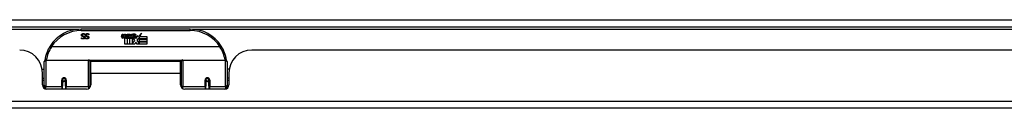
# Model space of a CAD drawing. Header units: inches. Extents: x 17 to 386, y 34 to 183.
# Tile 12 of 139: x 61.76 to 75.28, y 34.19 to 35.4. Entities that reach past the tile are written whole.
import ezdxf

# ---------------------------------------------------------------- set-up
doc = ezdxf.new("R2010")
doc.units = ezdxf.units.IN
doc.header["$MEASUREMENT"] = 0
doc.layers.add('Visible Edges(ANSI)', color=7, linetype='Continuous', lineweight=25)
doc.layers.add('Visible Tangent Edges(ANSI)', color=7, linetype='Continuous', lineweight=25)

msp = doc.modelspace()

# ---------------------------------------------------------------- linework, layer by layer
at = {"layer": 'Visible Edges(ANSI)'}
for p, q in [((16.897, 35.305), (88.699, 35.305)), ((64.096, 35.275), (62.6, 35.275)), ((62.651, 35.195), (62.65, 35.195)), ((62.651, 35.207), (62.651, 35.195)), ((62.705, 35.207), (62.705, 35.195)), ((62.705, 35.195), (62.705, 35.195)), ((63.155, 35.172), (63.162, 35.207)), ((63.162, 35.207), (63.175, 35.207)), ((63.175, 35.207), (63.169, 35.172)), ((63.192, 35.184), (63.196, 35.207)), ((63.196, 35.207), (63.209, 35.207)), ((63.209, 35.207), (63.203, 35.172)), ((63.219, 35.155), (63.218, 35.149)), ((63.223, 35.162), (63.22, 35.162)), ((63.222, 35.152), (63.223, 35.162)), ((63.226, 35.184), (63.23, 35.207)), ((63.23, 35.207), (63.243, 35.207)), ((63.243, 35.207), (63.233, 35.152)), ((63.239, 35.152), (63.263, 35.179)), ((63.25, 35.207), (63.266, 35.207)), ((63.263, 35.179), (63.25, 35.207)), ((63.269, 35.17), (63.255, 35.152)), ((63.257, 35.149), (63.264, 35.16)), ((63.264, 35.16), (63.264, 35.068)), ((63.266, 35.207), (63.273, 35.187)), ((63.271, 35.17), (63.269, 35.17)), ((63.269, 35.167), (63.276, 35.149)), ((63.269, 35.068), (63.269, 35.167)), ((63.278, 35.152), (63.271, 35.17)), ((63.273, 35.187), (63.276, 35.187)), ((63.276, 35.187), (63.289, 35.207)), ((63.305, 35.207), (63.281, 35.179)), ((63.281, 35.179), (63.295, 35.152)), ((63.289, 35.207), (63.305, 35.207)), ((63.304, 35.183), (63.341, 35.183)), ((63.311, 35.195), (63.311, 35.204)), ((63.339, 35.174), (63.315, 35.174)), ((63.344, 35.157), (63.351, 35.145)), ((63.351, 35.145), (63.383, 35.189)), ((63.383, 35.189), (63.385, 35.175)), ((63.385, 35.175), (63.429, 35.221)), ((63.402, 35.17), (63.387, 35.141)), ((63.402, 35.141), (63.402, 35.17)), ((63.429, 35.221), (63.404, 35.173)), ((63.404, 35.173), (63.501, 35.173)), ((63.501, 35.173), (63.501, 35.141)), ((64.505, 35.03), (62.191, 35.03)), ((62.606, 35.155), (62.606, 35.155)), ((62.606, 35.144), (62.606, 35.155)), ((62.66, 35.155), (62.661, 35.155)), ((62.66, 35.144), (62.66, 35.155)), ((63.201, 35.068), (63.201, 35.148)), ((63.23, 35.068), (63.201, 35.068)), ((63.218, 35.149), (63.23, 35.149)), ((63.233, 35.152), (63.222, 35.152)), ((63.23, 35.149), (63.23, 35.068)), ((63.235, 35.149), (63.257, 35.149)), ((63.235, 35.068), (63.235, 35.149)), ((63.264, 35.068), (63.235, 35.068)), ((63.255, 35.152), (63.239, 35.152)), ((63.335, 35.068), (63.269, 35.068)), ((63.276, 35.149), (63.299, 35.149)), ((63.295, 35.152), (63.278, 35.152)), ((63.299, 35.149), (63.299, 35.07)), ((63.299, 35.07), (63.335, 35.119)), ((63.335, 35.119), (63.314, 35.148)), ((63.349, 35.094), (63.335, 35.068)), ((63.367, 35.068), (63.349, 35.094)), ((63.385, 35.151), (63.365, 35.123)), ((63.365, 35.123), (63.402, 35.069)), ((63.501, 35.068), (63.367, 35.068)), ((63.387, 35.141), (63.385, 35.151)), ((63.501, 35.141), (63.402, 35.141)), ((63.402, 35.137), (63.501, 35.137)), ((63.402, 35.105), (63.402, 35.137)), ((63.501, 35.105), (63.402, 35.105)), ((63.402, 35.1), (63.501, 35.1)), ((63.402, 35.069), (63.402, 35.1)), ((63.501, 35.137), (63.501, 35.105)), ((63.501, 35.1), (63.501, 35.068)), ((82.856, 34.986), (64.941, 34.986)), ((62.093, 34.501), (62.093, 34.831)), ((62.113, 34.85), (62.702, 34.85)), ((62.718, 34.835), (62.718, 34.497)), ((62.718, 34.758), (62.733, 34.758)), ((62.733, 34.663), (62.733, 34.831)), ((63.964, 34.831), (62.733, 34.831)), ((63.964, 34.663), (63.964, 34.831)), ((63.978, 34.758), (63.964, 34.758)), ((63.978, 34.497), (63.978, 34.835)), ((63.994, 34.85), (64.583, 34.85)), ((64.603, 34.831), (64.603, 34.501)), ((62.063, 34.726), (62.093, 34.726)), ((62.067, 34.508), (62.067, 34.674)), ((62.733, 34.663), (62.733, 34.508)), ((63.964, 34.508), (63.964, 34.663)), ((64.633, 34.726), (64.603, 34.726)), ((64.629, 34.674), (64.629, 34.508)), ((62.067, 34.6), (62.093, 34.6)), ((62.093, 34.566), (62.067, 34.566)), ((62.093, 34.501), (62.093, 34.459)), ((62.342, 34.578), (62.342, 34.491)), ((62.344, 34.576), (62.342, 34.576)), ((62.342, 34.449), (62.342, 34.491)), ((62.343, 34.582), (62.344, 34.582)), ((62.344, 34.582), (62.344, 34.578)), ((62.348, 34.566), (62.346, 34.566)), ((62.382, 34.566), (62.379, 34.566)), ((62.383, 34.574), (62.385, 34.574)), ((62.385, 34.491), (62.385, 34.578)), ((62.385, 34.491), (62.385, 34.449)), ((62.718, 34.567), (62.733, 34.567)), ((62.718, 34.469), (62.718, 34.497)), ((63.978, 34.567), (63.964, 34.567)), ((63.978, 34.497), (63.978, 34.469)), ((64.311, 34.578), (64.311, 34.491)), ((64.313, 34.574), (64.311, 34.574)), ((64.311, 34.449), (64.311, 34.491)), ((64.317, 34.566), (64.314, 34.566)), ((64.35, 34.566), (64.348, 34.566)), ((64.353, 34.582), (64.352, 34.582)), ((64.352, 34.578), (64.352, 34.582)), ((64.352, 34.576), (64.354, 34.576)), ((64.354, 34.491), (64.354, 34.578)), ((64.354, 34.491), (64.354, 34.449)), ((64.629, 34.6), (64.603, 34.6)), ((64.629, 34.566), (64.603, 34.566)), ((64.603, 34.459), (64.603, 34.501)), ((62.673, 34.449), (62.126, 34.449)), ((64.57, 34.449), (64.023, 34.449)), ((88.6, 34.186), (16.995, 34.186))]:
    msp.add_line(p, q, dxfattribs=at)
at = {"layer": 'Visible Edges(ANSI)', "flags": 128}
for points in [[(62.603, 35.191), (62.603, 35.192), (62.603, 35.193), (62.603, 35.193), (62.603, 35.194), (62.603, 35.195), (62.603, 35.195), (62.604, 35.196), (62.604, 35.197), (62.604, 35.197), (62.604, 35.198), (62.604, 35.199), (62.605, 35.199), (62.605, 35.2), (62.605, 35.201), (62.606, 35.201), (62.606, 35.202), (62.606, 35.203), (62.607, 35.203), (62.607, 35.204), (62.608, 35.204), (62.608, 35.205), (62.608, 35.205), (62.609, 35.206), (62.609, 35.206)], [(62.617, 35.173), (62.616, 35.174), (62.615, 35.174), (62.614, 35.175), (62.613, 35.175), (62.612, 35.176), (62.611, 35.176), (62.61, 35.177), (62.609, 35.177), (62.608, 35.178), (62.608, 35.179), (62.607, 35.179), (62.606, 35.18), (62.606, 35.181), (62.605, 35.182), (62.605, 35.182), (62.604, 35.183), (62.604, 35.184), (62.604, 35.185), (62.604, 35.186), (62.603, 35.187), (62.603, 35.188), (62.603, 35.189), (62.603, 35.19), (62.603, 35.191)], [(62.609, 35.206), (62.61, 35.207), (62.611, 35.207), (62.611, 35.208), (62.612, 35.208), (62.612, 35.209), (62.613, 35.209), (62.614, 35.209), (62.614, 35.21), (62.615, 35.21), (62.616, 35.21), (62.616, 35.211), (62.617, 35.211), (62.618, 35.211), (62.619, 35.211), (62.619, 35.212), (62.62, 35.212), (62.621, 35.212), (62.622, 35.212), (62.623, 35.212), (62.624, 35.212), (62.625, 35.213), (62.626, 35.213), (62.627, 35.213), (62.628, 35.213)], [(62.629, 35.204), (62.627, 35.204), (62.626, 35.204), (62.625, 35.204), (62.624, 35.204), (62.623, 35.204), (62.622, 35.204), (62.621, 35.203), (62.62, 35.203), (62.619, 35.203), (62.618, 35.202), (62.617, 35.202), (62.617, 35.201), (62.616, 35.201), (62.616, 35.2), (62.615, 35.199), (62.615, 35.199), (62.614, 35.198), (62.614, 35.197), (62.613, 35.197), (62.613, 35.196), (62.613, 35.195), (62.613, 35.194), (62.613, 35.194), (62.613, 35.193)], [(62.613, 35.193), (62.613, 35.192), (62.613, 35.191), (62.613, 35.191), (62.613, 35.19), (62.613, 35.189), (62.613, 35.189), (62.614, 35.188), (62.614, 35.188), (62.614, 35.187), (62.614, 35.187), (62.615, 35.186), (62.615, 35.186), (62.615, 35.185), (62.616, 35.185), (62.616, 35.185), (62.617, 35.184), (62.617, 35.184), (62.618, 35.183), (62.618, 35.183), (62.619, 35.183), (62.619, 35.183), (62.62, 35.182), (62.621, 35.182), (62.622, 35.182)], [(62.632, 35.17), (62.631, 35.17), (62.631, 35.17), (62.63, 35.17), (62.629, 35.17), (62.629, 35.17), (62.628, 35.17), (62.628, 35.171), (62.627, 35.171), (62.626, 35.171), (62.626, 35.171), (62.625, 35.171), (62.624, 35.171), (62.624, 35.172), (62.623, 35.172), (62.622, 35.172), (62.622, 35.172), (62.621, 35.172), (62.62, 35.172), (62.62, 35.173), (62.619, 35.173), (62.619, 35.173), (62.618, 35.173), (62.618, 35.173), (62.617, 35.173)], [(62.622, 35.182), (62.622, 35.182), (62.623, 35.182), (62.623, 35.181), (62.624, 35.181), (62.624, 35.181), (62.625, 35.181), (62.625, 35.181), (62.626, 35.181), (62.626, 35.181), (62.627, 35.18), (62.627, 35.18), (62.628, 35.18), (62.628, 35.18), (62.628, 35.18), (62.629, 35.18), (62.629, 35.18), (62.63, 35.18), (62.631, 35.18), (62.631, 35.179), (62.632, 35.179), (62.632, 35.179), (62.633, 35.179), (62.634, 35.179), (62.634, 35.179)], [(62.626, 35.147), (62.627, 35.147), (62.628, 35.147), (62.629, 35.148), (62.63, 35.148), (62.631, 35.148), (62.632, 35.148), (62.633, 35.148), (62.634, 35.149), (62.635, 35.149), (62.635, 35.15), (62.636, 35.15), (62.637, 35.15), (62.637, 35.151), (62.638, 35.152), (62.639, 35.152), (62.639, 35.153), (62.639, 35.153), (62.64, 35.154), (62.64, 35.155), (62.64, 35.155), (62.641, 35.156), (62.641, 35.157), (62.641, 35.158), (62.641, 35.159)], [(62.651, 35.16), (62.651, 35.158), (62.65, 35.157), (62.65, 35.155), (62.65, 35.154), (62.649, 35.153), (62.649, 35.152), (62.648, 35.15), (62.648, 35.149), (62.647, 35.148), (62.646, 35.147), (62.645, 35.146), (62.644, 35.145), (62.643, 35.144), (62.642, 35.143), (62.64, 35.143), (62.639, 35.142), (62.638, 35.141), (62.636, 35.141), (62.635, 35.14), (62.633, 35.14), (62.632, 35.14), (62.63, 35.139), (62.629, 35.139), (62.627, 35.139)], [(62.628, 35.213), (62.629, 35.213), (62.63, 35.213), (62.632, 35.213), (62.633, 35.212), (62.634, 35.212), (62.635, 35.212), (62.636, 35.212), (62.637, 35.212), (62.638, 35.212), (62.639, 35.212), (62.64, 35.211), (62.641, 35.211), (62.642, 35.211), (62.643, 35.21), (62.644, 35.21), (62.645, 35.21), (62.645, 35.21), (62.646, 35.209), (62.647, 35.209), (62.648, 35.209), (62.649, 35.208), (62.65, 35.208), (62.65, 35.208), (62.651, 35.207)], [(62.65, 35.195), (62.65, 35.196), (62.649, 35.197), (62.648, 35.197), (62.647, 35.198), (62.646, 35.199), (62.646, 35.199), (62.645, 35.2), (62.644, 35.2), (62.643, 35.201), (62.642, 35.201), (62.641, 35.202), (62.64, 35.202), (62.639, 35.202), (62.638, 35.203), (62.637, 35.203), (62.636, 35.203), (62.635, 35.204), (62.634, 35.204), (62.633, 35.204), (62.632, 35.204), (62.631, 35.204), (62.63, 35.204), (62.629, 35.204), (62.629, 35.204)], [(62.641, 35.159), (62.641, 35.159), (62.641, 35.16), (62.641, 35.161), (62.641, 35.161), (62.64, 35.162), (62.64, 35.163), (62.64, 35.163), (62.64, 35.164), (62.639, 35.164), (62.639, 35.165), (62.639, 35.165), (62.638, 35.166), (62.638, 35.166), (62.638, 35.167), (62.637, 35.167), (62.637, 35.167), (62.636, 35.168), (62.636, 35.168), (62.635, 35.168), (62.634, 35.169), (62.634, 35.169), (62.633, 35.169), (62.632, 35.169), (62.632, 35.17)], [(62.634, 35.179), (62.635, 35.178), (62.636, 35.178), (62.636, 35.178), (62.637, 35.178), (62.637, 35.178), (62.638, 35.177), (62.638, 35.177), (62.639, 35.177), (62.639, 35.177), (62.64, 35.177), (62.64, 35.176), (62.641, 35.176), (62.641, 35.176), (62.642, 35.176), (62.642, 35.175), (62.643, 35.175), (62.643, 35.175), (62.644, 35.174), (62.644, 35.174), (62.644, 35.174), (62.645, 35.173), (62.645, 35.173), (62.646, 35.173), (62.646, 35.172)], [(62.646, 35.172), (62.646, 35.172), (62.647, 35.172), (62.647, 35.171), (62.647, 35.171), (62.648, 35.17), (62.648, 35.17), (62.648, 35.169), (62.649, 35.169), (62.649, 35.168), (62.649, 35.168), (62.649, 35.167), (62.649, 35.167), (62.65, 35.166), (62.65, 35.166), (62.65, 35.165), (62.65, 35.165), (62.65, 35.164), (62.65, 35.163), (62.65, 35.163), (62.651, 35.162), (62.651, 35.162), (62.651, 35.161), (62.651, 35.16), (62.651, 35.16)], [(62.657, 35.191), (62.657, 35.192), (62.657, 35.193), (62.657, 35.193), (62.657, 35.194), (62.658, 35.195), (62.658, 35.195), (62.658, 35.196), (62.658, 35.197), (62.658, 35.197), (62.658, 35.198), (62.659, 35.199), (62.659, 35.199), (62.659, 35.2), (62.66, 35.201), (62.66, 35.201), (62.66, 35.202), (62.661, 35.203), (62.661, 35.203), (62.661, 35.204), (62.662, 35.204), (62.662, 35.205), (62.663, 35.205), (62.663, 35.206), (62.664, 35.206)], [(62.671, 35.173), (62.67, 35.174), (62.669, 35.174), (62.668, 35.175), (62.667, 35.175), (62.666, 35.176), (62.665, 35.176), (62.664, 35.177), (62.663, 35.177), (62.663, 35.178), (62.662, 35.179), (62.661, 35.179), (62.661, 35.18), (62.66, 35.181), (62.66, 35.182), (62.659, 35.182), (62.659, 35.183), (62.658, 35.184), (62.658, 35.185), (62.658, 35.186), (62.658, 35.187), (62.657, 35.188), (62.657, 35.189), (62.657, 35.19), (62.657, 35.191)], [(62.664, 35.206), (62.664, 35.207), (62.665, 35.207), (62.665, 35.208), (62.666, 35.208), (62.667, 35.209), (62.667, 35.209), (62.668, 35.209), (62.669, 35.21), (62.669, 35.21), (62.67, 35.21), (62.671, 35.211), (62.671, 35.211), (62.672, 35.211), (62.673, 35.211), (62.674, 35.212), (62.674, 35.212), (62.675, 35.212), (62.676, 35.212), (62.677, 35.212), (62.678, 35.212), (62.679, 35.213), (62.68, 35.213), (62.681, 35.213), (62.682, 35.213)], [(62.683, 35.204), (62.682, 35.204), (62.68, 35.204), (62.679, 35.204), (62.678, 35.204), (62.677, 35.204), (62.676, 35.204), (62.675, 35.203), (62.674, 35.203), (62.673, 35.203), (62.672, 35.202), (62.672, 35.202), (62.671, 35.201), (62.67, 35.201), (62.67, 35.2), (62.669, 35.199), (62.669, 35.199), (62.668, 35.198), (62.668, 35.197), (62.668, 35.197), (62.668, 35.196), (62.667, 35.195), (62.667, 35.194), (62.667, 35.194), (62.667, 35.193)], [(62.667, 35.193), (62.667, 35.192), (62.667, 35.191), (62.667, 35.191), (62.667, 35.19), (62.667, 35.189), (62.668, 35.189), (62.668, 35.188), (62.668, 35.188), (62.668, 35.187), (62.669, 35.187), (62.669, 35.186), (62.669, 35.186), (62.67, 35.185), (62.67, 35.185), (62.67, 35.185), (62.671, 35.184), (62.671, 35.184), (62.672, 35.183), (62.672, 35.183), (62.673, 35.183), (62.674, 35.183), (62.674, 35.182), (62.675, 35.182), (62.676, 35.182)], [(62.686, 35.17), (62.685, 35.17), (62.685, 35.17), (62.684, 35.17), (62.684, 35.17), (62.683, 35.17), (62.683, 35.17), (62.682, 35.171), (62.681, 35.171), (62.681, 35.171), (62.68, 35.171), (62.679, 35.171), (62.679, 35.171), (62.678, 35.172), (62.677, 35.172), (62.676, 35.172), (62.676, 35.172), (62.675, 35.172), (62.675, 35.172), (62.674, 35.173), (62.673, 35.173), (62.673, 35.173), (62.672, 35.173), (62.672, 35.173), (62.671, 35.173)], [(62.676, 35.182), (62.676, 35.182), (62.677, 35.182), (62.677, 35.181), (62.678, 35.181), (62.678, 35.181), (62.679, 35.181), (62.679, 35.181), (62.68, 35.181), (62.68, 35.181), (62.681, 35.18), (62.681, 35.18), (62.682, 35.18), (62.682, 35.18), (62.683, 35.18), (62.683, 35.18), (62.684, 35.18), (62.684, 35.18), (62.685, 35.18), (62.685, 35.179), (62.686, 35.179), (62.687, 35.179), (62.687, 35.179), (62.688, 35.179), (62.689, 35.179)], [(62.68, 35.147), (62.682, 35.147), (62.683, 35.147), (62.684, 35.148), (62.685, 35.148), (62.685, 35.148), (62.686, 35.148), (62.687, 35.148), (62.688, 35.149), (62.689, 35.149), (62.69, 35.15), (62.69, 35.15), (62.691, 35.15), (62.692, 35.151), (62.692, 35.152), (62.693, 35.152), (62.693, 35.153), (62.694, 35.153), (62.694, 35.154), (62.694, 35.155), (62.695, 35.155), (62.695, 35.156), (62.695, 35.157), (62.695, 35.158), (62.695, 35.159)], [(62.705, 35.16), (62.705, 35.158), (62.705, 35.157), (62.704, 35.155), (62.704, 35.154), (62.704, 35.153), (62.703, 35.152), (62.703, 35.15), (62.702, 35.149), (62.701, 35.148), (62.7, 35.147), (62.699, 35.146), (62.698, 35.145), (62.697, 35.144), (62.696, 35.143), (62.695, 35.143), (62.693, 35.142), (62.692, 35.141), (62.691, 35.141), (62.689, 35.14), (62.688, 35.14), (62.686, 35.14), (62.684, 35.139), (62.683, 35.139), (62.681, 35.139)], [(62.682, 35.213), (62.683, 35.213), (62.685, 35.213), (62.686, 35.213), (62.687, 35.212), (62.688, 35.212), (62.689, 35.212), (62.69, 35.212), (62.691, 35.212), (62.692, 35.212), (62.693, 35.212), (62.694, 35.211), (62.695, 35.211), (62.696, 35.211), (62.697, 35.21), (62.698, 35.21), (62.699, 35.21), (62.7, 35.21), (62.701, 35.209), (62.701, 35.209), (62.702, 35.209), (62.703, 35.208), (62.704, 35.208), (62.705, 35.208), (62.705, 35.207)], [(62.705, 35.195), (62.704, 35.196), (62.703, 35.197), (62.702, 35.197), (62.702, 35.198), (62.701, 35.199), (62.7, 35.199), (62.699, 35.2), (62.698, 35.2), (62.697, 35.201), (62.696, 35.201), (62.695, 35.202), (62.694, 35.202), (62.693, 35.202), (62.692, 35.203), (62.691, 35.203), (62.69, 35.203), (62.689, 35.204), (62.688, 35.204), (62.687, 35.204), (62.687, 35.204), (62.686, 35.204), (62.685, 35.204), (62.684, 35.204), (62.683, 35.204)], [(62.695, 35.159), (62.695, 35.159), (62.695, 35.16), (62.695, 35.161), (62.695, 35.161), (62.695, 35.162), (62.694, 35.163), (62.694, 35.163), (62.694, 35.164), (62.694, 35.164), (62.693, 35.165), (62.693, 35.165), (62.693, 35.166), (62.692, 35.166), (62.692, 35.167), (62.691, 35.167), (62.691, 35.167), (62.69, 35.168), (62.69, 35.168), (62.689, 35.168), (62.689, 35.169), (62.688, 35.169), (62.687, 35.169), (62.687, 35.169), (62.686, 35.17)], [(62.689, 35.179), (62.689, 35.178), (62.69, 35.178), (62.69, 35.178), (62.691, 35.178), (62.692, 35.178), (62.692, 35.177), (62.693, 35.177), (62.693, 35.177), (62.694, 35.177), (62.694, 35.177), (62.695, 35.176), (62.695, 35.176), (62.696, 35.176), (62.696, 35.176), (62.697, 35.175), (62.697, 35.175), (62.697, 35.175), (62.698, 35.174), (62.698, 35.174), (62.699, 35.174), (62.699, 35.173), (62.7, 35.173), (62.7, 35.173), (62.7, 35.172)], [(62.7, 35.172), (62.701, 35.172), (62.701, 35.172), (62.701, 35.171), (62.702, 35.171), (62.702, 35.17), (62.702, 35.17), (62.703, 35.169), (62.703, 35.169), (62.703, 35.168), (62.703, 35.168), (62.703, 35.167), (62.704, 35.167), (62.704, 35.166), (62.704, 35.166), (62.704, 35.165), (62.704, 35.165), (62.704, 35.164), (62.705, 35.163), (62.705, 35.163), (62.705, 35.162), (62.705, 35.162), (62.705, 35.161), (62.705, 35.16), (62.705, 35.16)], [(62.173, 35.042), (62.173, 35.042), (62.173, 35.042), (62.174, 35.042), (62.174, 35.041), (62.174, 35.041), (62.174, 35.041), (62.175, 35.04), (62.175, 35.04), (62.176, 35.04), (62.176, 35.039), (62.177, 35.039), (62.178, 35.038), (62.178, 35.038), (62.179, 35.037), (62.18, 35.036), (62.181, 35.036), (62.182, 35.035), (62.183, 35.034), (62.184, 35.034), (62.185, 35.033), (62.186, 35.032), (62.187, 35.032), (62.188, 35.031), (62.189, 35.03)], [(62.191, 35.03), (62.191, 35.03), (62.191, 35.03), (62.191, 35.03), (62.191, 35.03), (62.191, 35.03), (62.191, 35.03), (62.19, 35.03), (62.19, 35.03), (62.19, 35.03), (62.19, 35.03), (62.19, 35.03), (62.19, 35.03), (62.19, 35.03), (62.19, 35.03), (62.19, 35.03), (62.19, 35.03), (62.19, 35.03), (62.19, 35.03), (62.189, 35.03), (62.189, 35.03), (62.189, 35.03), (62.189, 35.03), (62.189, 35.03), (62.189, 35.03)], [(62.606, 35.155), (62.607, 35.155), (62.608, 35.154), (62.608, 35.154), (62.609, 35.153), (62.61, 35.153), (62.61, 35.152), (62.611, 35.152), (62.612, 35.151), (62.613, 35.151), (62.613, 35.15), (62.614, 35.15), (62.615, 35.15), (62.616, 35.149), (62.617, 35.149), (62.618, 35.149), (62.619, 35.148), (62.62, 35.148), (62.621, 35.148), (62.621, 35.148), (62.622, 35.148), (62.623, 35.148), (62.624, 35.147), (62.625, 35.147), (62.626, 35.147)], [(62.627, 35.139), (62.626, 35.139), (62.625, 35.139), (62.624, 35.139), (62.623, 35.139), (62.622, 35.139), (62.621, 35.14), (62.62, 35.14), (62.619, 35.14), (62.618, 35.14), (62.617, 35.14), (62.616, 35.14), (62.616, 35.14), (62.615, 35.141), (62.614, 35.141), (62.613, 35.141), (62.612, 35.141), (62.611, 35.142), (62.61, 35.142), (62.61, 35.142), (62.609, 35.142), (62.608, 35.143), (62.607, 35.143), (62.606, 35.143), (62.606, 35.144)], [(62.681, 35.139), (62.68, 35.139), (62.679, 35.139), (62.678, 35.139), (62.677, 35.139), (62.676, 35.139), (62.675, 35.14), (62.674, 35.14), (62.673, 35.14), (62.673, 35.14), (62.672, 35.14), (62.671, 35.14), (62.67, 35.14), (62.669, 35.141), (62.668, 35.141), (62.667, 35.141), (62.666, 35.141), (62.666, 35.142), (62.665, 35.142), (62.664, 35.142), (62.663, 35.142), (62.662, 35.143), (62.662, 35.143), (62.661, 35.143), (62.66, 35.144)], [(62.661, 35.155), (62.661, 35.155), (62.662, 35.154), (62.663, 35.154), (62.663, 35.153), (62.664, 35.153), (62.665, 35.152), (62.665, 35.152), (62.666, 35.151), (62.667, 35.151), (62.668, 35.15), (62.668, 35.15), (62.669, 35.15), (62.67, 35.149), (62.671, 35.149), (62.672, 35.149), (62.673, 35.148), (62.674, 35.148), (62.675, 35.148), (62.676, 35.148), (62.677, 35.148), (62.678, 35.148), (62.679, 35.147), (62.679, 35.147), (62.68, 35.147)], [(64.507, 35.03), (64.507, 35.03), (64.507, 35.03), (64.507, 35.03), (64.507, 35.03), (64.507, 35.03), (64.506, 35.03), (64.506, 35.03), (64.506, 35.03), (64.506, 35.03), (64.506, 35.03), (64.506, 35.03), (64.506, 35.03), (64.506, 35.03), (64.506, 35.03), (64.506, 35.03), (64.506, 35.03), (64.506, 35.03), (64.505, 35.03), (64.505, 35.03), (64.505, 35.03), (64.505, 35.03), (64.505, 35.03), (64.505, 35.03), (64.505, 35.03)], [(64.523, 35.042), (64.523, 35.042), (64.523, 35.042), (64.523, 35.042), (64.522, 35.041), (64.522, 35.041), (64.522, 35.041), (64.521, 35.04), (64.521, 35.04), (64.52, 35.04), (64.52, 35.039), (64.519, 35.039), (64.518, 35.038), (64.518, 35.038), (64.517, 35.037), (64.516, 35.036), (64.515, 35.036), (64.514, 35.035), (64.513, 35.034), (64.512, 35.034), (64.511, 35.033), (64.51, 35.032), (64.509, 35.032), (64.508, 35.031), (64.507, 35.03)], [(62.1, 34.85), (62.1, 34.849), (62.1, 34.849), (62.1, 34.849), (62.099, 34.849), (62.099, 34.848), (62.099, 34.848), (62.099, 34.848), (62.099, 34.848), (62.099, 34.848), (62.099, 34.847), (62.099, 34.847), (62.099, 34.847), (62.099, 34.847), (62.099, 34.847), (62.099, 34.846), (62.099, 34.846), (62.099, 34.846), (62.099, 34.846), (62.099, 34.846), (62.099, 34.845), (62.099, 34.845), (62.099, 34.845), (62.099, 34.845), (62.099, 34.845)], [(64.597, 34.845), (64.597, 34.845), (64.597, 34.845), (64.597, 34.845), (64.597, 34.845), (64.597, 34.846), (64.597, 34.846), (64.597, 34.846), (64.597, 34.846), (64.597, 34.846), (64.597, 34.847), (64.597, 34.847), (64.597, 34.847), (64.597, 34.847), (64.597, 34.847), (64.597, 34.848), (64.597, 34.848), (64.597, 34.848), (64.597, 34.848), (64.597, 34.848), (64.597, 34.849), (64.597, 34.849), (64.596, 34.849), (64.596, 34.849), (64.596, 34.85)], [(62.342, 34.578), (62.342, 34.581), (62.343, 34.583), (62.344, 34.586), (62.345, 34.588), (62.346, 34.591), (62.348, 34.593), (62.35, 34.595), (62.353, 34.597), (62.355, 34.598), (62.358, 34.599), (62.361, 34.6), (62.364, 34.6), (62.367, 34.6), (62.37, 34.599), (62.372, 34.598), (62.375, 34.597), (62.377, 34.595), (62.38, 34.593), (62.381, 34.591), (62.383, 34.588), (62.384, 34.586), (62.385, 34.583), (62.385, 34.581), (62.385, 34.578)], [(62.732, 34.53), (62.732, 34.53), (62.732, 34.53), (62.732, 34.53), (62.732, 34.53), (62.732, 34.53), (62.732, 34.53), (62.732, 34.53), (62.732, 34.53), (62.732, 34.53), (62.732, 34.53), (62.732, 34.53), (62.732, 34.53), (62.732, 34.53), (62.732, 34.531), (62.732, 34.531), (62.732, 34.531), (62.732, 34.531), (62.732, 34.531), (62.732, 34.531), (62.732, 34.531), (62.732, 34.531), (62.732, 34.531), (62.732, 34.531), (62.733, 34.531)], [(63.964, 34.531), (63.964, 34.531), (63.964, 34.531), (63.964, 34.531), (63.964, 34.531), (63.964, 34.531), (63.964, 34.531), (63.964, 34.531), (63.964, 34.531), (63.964, 34.531), (63.964, 34.531), (63.964, 34.53), (63.964, 34.53), (63.964, 34.53), (63.964, 34.53), (63.964, 34.53), (63.964, 34.53), (63.964, 34.53), (63.964, 34.53), (63.964, 34.53), (63.964, 34.53), (63.964, 34.53), (63.964, 34.53), (63.964, 34.53), (63.964, 34.53)], [(64.311, 34.578), (64.311, 34.581), (64.311, 34.583), (64.312, 34.586), (64.313, 34.588), (64.315, 34.591), (64.317, 34.593), (64.319, 34.595), (64.321, 34.597), (64.324, 34.598), (64.326, 34.599), (64.329, 34.6), (64.332, 34.6), (64.335, 34.6), (64.338, 34.599), (64.341, 34.598), (64.344, 34.597), (64.346, 34.595), (64.348, 34.593), (64.35, 34.591), (64.351, 34.588), (64.352, 34.586), (64.353, 34.583), (64.354, 34.581), (64.354, 34.578)]]:
    msp.add_lwpolyline(points, dxfattribs=at)
at = {"layer": 'Visible Edges(ANSI)'}
for centre in [(62.364, 34.578), (64.332, 34.578)]:
    msp.add_circle(centre, 0.0197, dxfattribs=at)
for centre, radius, start, end in [((62.6, 34.768), 0.507, 90, 147.3142), ((63.184, 35.167), 0.0288, 169, 198.4748), ((63.166, 35.161), 0.0105, 198.4748, 269.6788), ((63.166, 35.175), 0.0246, 269.6788, 333.9508), ((63.181, 35.17), 0.0123, 169.9922, 203.5487), ((63.175, 35.167), 0.006, 203.5487, 276.1027), ((63.175, 35.174), 0.0126, 276.1027, 327.6083), ((63.146, 35.192), 0.0465, 328.5584, 350.8257), ((63.217, 35.166), 0.0288, 183.6169, 196.9928), ((63.199, 35.161), 0.0101, 196.9928, 269.4776), ((63.199, 35.175), 0.024, 269.4776, 327.4114), ((63.201, 35.172), 0.024, 268.7952, 316.5849), ((63.215, 35.17), 0.0123, 170, 203.5571), ((63.209, 35.167), 0.006, 203.5571, 276.03), ((63.208, 35.174), 0.0126, 276.03, 327.5992), ((63.18, 35.192), 0.0465, 327.5992, 350), ((63.33, 35.172), 0.0282, 156.1555, 203.8445), ((63.318, 35.166), 0.0152, 203.8445, 265.0802), ((63.329, 35.146), 0.0607, 81.5605, 107.3343), ((63.323, 35.167), 0.0307, 64.6784, 112.5609), ((63.324, 35.169), 0.00955, 151.4547, 231.1652), ((63.322, 35.181), 0.033, 257.079, 313.1785), ((63.322, 35.181), 0.0299, 260.4085, 314.1684), ((63.325, 35.17), 0.0109, 231.1652, 289.3797), ((63.323, 35.176), 0.0168, 289.3797, 352.9975), ((63.332, 35.186), 0.0096, 343.5261, 64.6784), ((63.335, 35.186), 0.0197, 356.5646, 81.5605), ((63.315, 35.188), 0.0398, 314.1684, 356.5646), ((64.096, 34.768), 0.507, 32.6858, 90), ((62.6, 34.768), 0.507, 147.3142, 170.7932), ((64.096, 34.768), 0.507, 9.2068, 32.6858), ((61.755, 34.674), 0.312, 0, 90), ((64.941, 34.674), 0.312, 90, 180), ((62.113, 34.831), 0.0197, 90, 180), ((62.702, 34.835), 0.0157, 0, 90), ((63.994, 34.835), 0.0157, 90, 180), ((64.583, 34.831), 0.0197, 0, 90), ((62.126, 34.508), 0.0591, 180, 270), ((62.364, 34.578), 0.0217, 180, 348.1708), ((62.673, 34.508), 0.0591, 270, 0), ((64.023, 34.508), 0.0591, 180, 270), ((64.332, 34.578), 0.0217, 191.8292, 0), ((64.57, 34.508), 0.0591, 270, 0)]:
    msp.add_arc(centre, radius, start, end, dxfattribs=at)
at = {"layer": 'Visible Tangent Edges(ANSI)'}
for p, q in [((16.897, 35.404), (87.931, 35.404)), ((43.027, 35.274), (62.568, 35.274)), ((62.6, 35.256), (62.6, 35.275)), ((62.6, 35.256), (64.096, 35.256)), ((64.096, 35.256), (64.096, 35.275)), ((64.128, 35.274), (83.669, 35.274)), ((62.113, 34.85), (62.113, 34.482)), ((62.702, 34.482), (62.702, 34.85)), ((63.98, 34.843), (62.716, 34.843)), ((63.994, 34.85), (63.994, 34.482)), ((64.583, 34.482), (64.583, 34.85)), ((63.964, 34.663), (62.733, 34.663)), ((62.113, 34.45), (62.113, 34.482)), ((62.332, 34.482), (62.113, 34.482)), ((62.332, 34.482), (62.332, 34.573)), ((62.332, 34.482), (62.332, 34.449)), ((62.395, 34.573), (62.395, 34.482)), ((62.702, 34.482), (62.395, 34.482)), ((62.395, 34.449), (62.395, 34.482)), ((62.702, 34.482), (62.702, 34.456)), ((64.301, 34.482), (63.994, 34.482)), ((63.994, 34.456), (63.994, 34.482)), ((64.301, 34.482), (64.301, 34.573)), ((64.301, 34.482), (64.301, 34.449)), ((64.364, 34.573), (64.364, 34.482)), ((64.583, 34.482), (64.364, 34.482)), ((64.364, 34.449), (64.364, 34.482)), ((64.583, 34.482), (64.583, 34.45)), ((16.995, 34.285), (88.6, 34.285))]:
    msp.add_line(p, q, dxfattribs=at)
at = {"layer": 'Visible Tangent Edges(ANSI)', "flags": 128}
for points in [[(62.395, 34.573), (62.395, 34.577), (62.394, 34.581), (62.393, 34.585), (62.391, 34.589), (62.389, 34.593), (62.387, 34.596), (62.384, 34.599), (62.38, 34.602), (62.376, 34.604), (62.372, 34.605), (62.368, 34.606), (62.364, 34.607), (62.36, 34.606), (62.355, 34.605), (62.351, 34.604), (62.347, 34.602), (62.344, 34.599), (62.341, 34.596), (62.338, 34.593), (62.336, 34.589), (62.334, 34.585), (62.333, 34.582), (62.333, 34.577), (62.332, 34.573)], [(62.732, 34.567), (62.731, 34.565), (62.731, 34.563), (62.73, 34.56), (62.729, 34.558), (62.729, 34.555), (62.728, 34.553), (62.728, 34.551), (62.727, 34.548), (62.727, 34.546), (62.726, 34.543), (62.726, 34.541), (62.725, 34.539), (62.725, 34.536), (62.724, 34.534), (62.724, 34.531), (62.724, 34.529), (62.723, 34.526), (62.723, 34.524), (62.723, 34.521), (62.722, 34.519), (62.722, 34.516), (62.722, 34.514), (62.721, 34.512), (62.721, 34.509)], [(63.975, 34.509), (63.975, 34.512), (63.974, 34.514), (63.974, 34.516), (63.974, 34.519), (63.973, 34.521), (63.973, 34.524), (63.973, 34.526), (63.972, 34.529), (63.972, 34.531), (63.972, 34.534), (63.971, 34.536), (63.971, 34.539), (63.97, 34.541), (63.97, 34.543), (63.969, 34.546), (63.969, 34.548), (63.968, 34.551), (63.968, 34.553), (63.967, 34.555), (63.967, 34.558), (63.966, 34.56), (63.966, 34.563), (63.965, 34.565), (63.964, 34.567)], [(64.364, 34.573), (64.364, 34.577), (64.363, 34.581), (64.362, 34.585), (64.36, 34.589), (64.358, 34.593), (64.355, 34.596), (64.352, 34.599), (64.349, 34.602), (64.345, 34.604), (64.341, 34.605), (64.337, 34.606), (64.332, 34.607), (64.328, 34.606), (64.324, 34.605), (64.32, 34.604), (64.316, 34.602), (64.312, 34.599), (64.309, 34.596), (64.307, 34.593), (64.305, 34.589), (64.303, 34.585), (64.302, 34.582), (64.301, 34.577), (64.301, 34.573)]]:
    msp.add_lwpolyline(points, dxfattribs=at)
at = {"layer": 'Visible Tangent Edges(ANSI)'}
for centre, start, end in [((62.6, 34.768), 90, 147.5011), ((64.096, 34.768), 32.4989, 90), ((62.6, 34.765), 147.0552, 169.8777), ((64.096, 34.765), 10.1223, 32.9448)]:
    msp.add_arc(centre, 0.487, start, end, dxfattribs=at)
for centre, major_axis, ratio, start_param, end_param in [((62.119, 34.846), (-0.0194, 0.0031), 0.187438, 0, 0.544489), ((64.577, 34.846), (0.0194, 0.0031), 0.187438, 5.738696, 6.283185), ((62.113, 34.501), (-0.0197, 0), 0.965926, 0, 1.570796), ((62.332, 34.578), (0.00984, 0), 0.476565, 4.712389, 6.283185), ((62.332, 34.491), (0.00984, 0), 0.965926, 4.712389, 6.283185), ((62.395, 34.578), (-0.00984, 0), 0.476565, 0, 1.570796), ((62.395, 34.491), (-0.00984, 0), 0.965926, 0, 1.570796), ((62.702, 34.497), (0.0157, 0), 0.965926, 4.712389, 6.283185), ((63.994, 34.497), (-0.0157, 0), 0.965926, 0, 1.570796), ((64.301, 34.578), (0.00984, 0), 0.476565, 4.712389, 6.283185), ((64.301, 34.491), (0.00984, 0), 0.965926, 4.712389, 6.283185), ((64.364, 34.578), (-0.00984, 0), 0.476565, 0, 1.570796), ((64.364, 34.491), (-0.00984, 0), 0.965926, 0, 1.570796), ((64.583, 34.501), (0.0197, 0), 0.965926, 4.712389, 6.283185)]:
    msp.add_ellipse(centre, major_axis=major_axis, ratio=ratio, start_param=start_param, end_param=end_param, dxfattribs=at)

doc.saveas('drawing.dxf')
